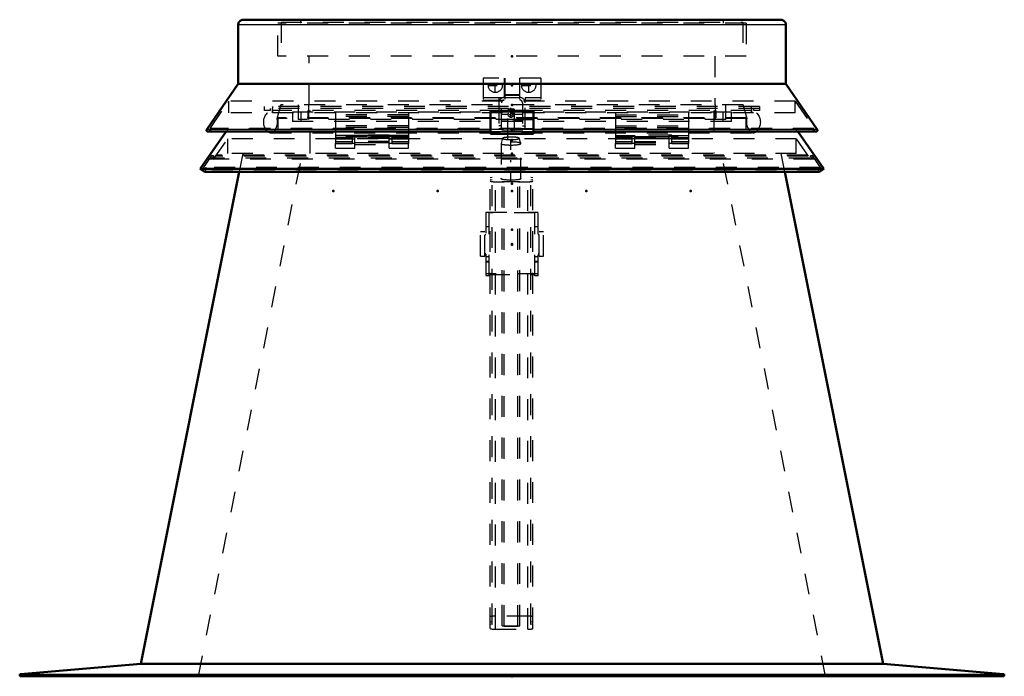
# Model space of a CAD drawing. Header units: millimetres. Extents: x 0 to 420, y 0 to 297.
# Tile 4 of 28: x 143 to 190, y 127 to 158. Entities that reach past the tile are written whole.
import ezdxf

# ---------------------------------------------------------------- set-up
doc = ezdxf.new("R2010")
doc.units = ezdxf.units.MM
doc.linetypes.add('Center', pattern=[1.5, 0.45, -0.5, 0.05, -0.5])
doc.linetypes.add('Dashed', pattern=[2, 1, -1])
for name, color, linetype, lineweight in [('2d ConnectionPoints', 7, 'Continuous', 50), ('AM_0', 7, 'Continuous', 50), ('AM_4', 3, 'Continuous', 25), ('AM_7', 7, 'Center', 25), ('AM_9', 6, 'Dashed', 25)]:
    doc.layers.add(name, color=color, linetype=linetype, lineweight=lineweight)

# ---------------------------------------------------------------- blocks, each defined once
blk = doc.blocks.new('32_FGS300606011C17U_0_in_6060C2111N1N4N_300Cl0__1203')
at = {"layer": 'AM_7'}
blk.add_line((166.665, 150.434), (166.665, 154.074), dxfattribs=at)
at = {"layer": 'AM_9'}
for p, q in [((166.515, 153.669), (166.215, 153.669)), ((166.815, 153.919), (166.515, 153.919)), ((166.515, 152.469), (166.515, 153.919)), ((166.815, 153.899), (166.515, 153.899)), ((166.815, 153.919), (166.815, 152.469)), ((167.215, 153.669), (166.815, 153.669)), ((166.215, 153.359), (166.515, 153.359)), ((166.815, 153.359), (167.215, 153.359)), ((166.19, 152.278), (166.19, 150.599)), ((166.265, 152.528), (166.191, 152.282)), ((167.14, 152.282), (167.065, 152.528)), ((167.14, 150.599), (167.14, 152.278)), ((165.668, 129.091), (165.668, 151.04)), ((165.918, 129.053), (165.918, 151.078)), ((167.468, 151.078), (165.918, 151.078)), ((167.468, 129.053), (167.468, 151.078)), ((167.718, 129.091), (167.718, 151.04)), ((165.668, 150.649), (165.768, 150.664)), ((165.768, 150.534), (165.668, 150.55)), ((165.768, 129.285), (165.768, 150.664)), ((165.918, 150.451), (166.34, 150.451)), ((166.24, 129.216), (166.24, 150.466)), ((166.34, 150.451), (166.24, 150.466)), ((166.24, 150.466), (167.09, 150.466)), ((166.34, 129.201), (166.34, 150.451)), ((167.09, 150.466), (166.99, 150.451)), ((166.99, 129.201), (166.99, 150.451)), ((166.99, 150.451), (167.468, 150.451)), ((167.09, 129.216), (167.09, 150.466)), ((167.618, 129.285), (167.618, 150.664)), ((167.618, 150.664), (167.718, 150.649)), ((167.718, 150.55), (167.618, 150.534)), ((167.468, 129.68), (165.918, 129.68)), ((165.668, 129.399), (165.768, 129.414)), ((165.768, 129.285), (165.668, 129.3)), ((166.34, 129.201), (166.24, 129.216)), ((166.24, 129.216), (167.09, 129.216)), ((166.34, 129.201), (166.99, 129.201)), ((167.09, 129.216), (166.99, 129.201)), ((167.618, 129.414), (167.718, 129.399)), ((167.718, 129.3), (167.618, 129.285)), ((165.918, 129.053), (167.468, 129.053))]:
    blk.add_line(p, q, dxfattribs=at)
for points in [[(166.515, 153.731), (166.57, 153.685), (166.633, 153.645), (166.658, 153.638), (166.684, 153.64), (166.716, 153.654), (166.815, 153.731)], [(166.815, 153.618), (166.76, 153.567), (166.697, 153.523), (166.672, 153.516), (166.646, 153.518), (166.614, 153.534), (166.515, 153.618)]]:
    blk.add_lwpolyline(points, dxfattribs=at)
for centre, major_axis, start_param, end_param in [((166.665, 152.278), (0.475, 0), 3.095402, 4.712389), ((166.665, 152.278), (0.475, 0), 4.712389, 9.378587), ((166.665, 152.525), (0.4, 0), 3.095402, 5.096786), ((166.665, 152.525), (0.4, 0), 1.1864, 3.095402), ((166.665, 152.525), (0.4, 0), 0.046191, 1.1864), ((166.665, 152.525), (0.4, 0), 5.096786, 6.329376), ((165.918, 151.04), (0.25, 0), 1.570796, 3.141593), ((167.468, 151.04), (0.25, 0), 0, 1.570796), ((165.918, 150.489), (0.25, 0), 3.141593, 4.712389), ((167.468, 150.489), (0.25, 0), 4.712389, 6.283185), ((165.918, 129.642), (0.25, 0), 1.570796, 3.141593), ((167.468, 129.642), (0.25, 0), 0, 1.570796), ((165.918, 129.091), (0.25, 0), 3.141593, 4.712389), ((167.468, 129.091), (0.25, 0), 4.712389, 6.283185)]:
    blk.add_ellipse(centre, major_axis=major_axis, ratio=0.152123, start_param=start_param, end_param=end_param, dxfattribs=at)
blk.add_ellipse((166.665, 150.599), major_axis=(0.475, 0), ratio=0.152123, dxfattribs=at)
blk = doc.blocks.new('33_FGS300606011C110U_0_in_6060C2111N1N4N_300Cl0__1203')
at = {"layer": 'AM_9'}
for p, q in [((165.465, 148.989), (165.465, 145.95)), ((165.465, 148.989), (167.965, 148.989)), ((167.815, 148.96), (165.615, 148.96)), ((165.615, 145.95), (165.615, 148.96)), ((167.815, 145.95), (167.815, 148.96)), ((167.965, 145.95), (167.965, 148.989)), ((165.209, 146.89), (165.209, 148.055)), ((165.423, 148.055), (165.209, 148.055)), ((165.423, 146.89), (165.423, 148.055)), ((165.465, 147.919), (165.423, 147.919)), ((165.465, 148.307), (165.615, 148.307)), ((167.815, 148.307), (167.965, 148.307)), ((168.008, 147.919), (167.965, 147.919)), ((168.008, 146.89), (168.008, 148.055)), ((168.221, 148.055), (168.008, 148.055)), ((168.221, 146.89), (168.221, 148.055)), ((165.423, 147.027), (165.465, 147.027)), ((167.965, 147.027), (168.008, 147.027)), ((165.209, 146.89), (165.423, 146.89)), ((165.615, 146.854), (165.465, 146.854)), ((165.615, 146.639), (165.465, 146.639)), ((165.465, 146.623), (165.615, 146.623)), ((167.965, 146.854), (167.815, 146.854)), ((167.965, 146.639), (167.815, 146.639)), ((167.815, 146.623), (167.965, 146.623)), ((168.008, 146.89), (168.221, 146.89)), ((167.965, 146.047), (165.465, 146.047)), ((165.615, 146.018), (167.815, 146.018)), ((165.615, 145.95), (165.465, 145.95)), ((167.965, 145.95), (167.815, 145.95))]:
    blk.add_line(p, q, dxfattribs=at)
blk = doc.blocks.new('34_Flat_Glass_Skylight_300606011_11_0_in_6060C2111N1N4N_300Cl0__1203')
at = {"layer": 'AM_7'}
for p, q in [((165.561, 155.056), (166.269, 155.056)), ((165.915, 154.702), (165.915, 155.411)), ((167.161, 155.056), (167.869, 155.056)), ((167.515, 154.702), (167.515, 155.411))]:
    blk.add_line(p, q, dxfattribs=at)
at = {"layer": 'AM_9'}
for p, q in [((165.34, 155.406), (165.34, 154.356)), ((168.09, 155.406), (165.34, 155.406)), ((166.34, 155.406), (166.34, 154.481)), ((166.365, 155.406), (166.365, 154.356)), ((167.066, 155.406), (167.066, 154.356)), ((167.091, 154.481), (167.091, 155.406)), ((168.09, 155.406), (168.09, 154.356)), ((167.091, 154.581), (166.34, 154.581)), ((166.34, 154.523), (166.365, 154.523)), ((167.066, 154.606), (166.365, 154.606)), ((167.091, 154.523), (167.066, 154.523)), ((165.34, 154.481), (168.09, 154.481)), ((165.34, 154.356), (168.09, 154.356)), ((166.09, 154.481), (166.09, 154.356)), ((166.09, 154.231), (166.09, 152.981)), ((166.215, 152.981), (166.215, 154.231)), ((167.066, 154.456), (166.365, 154.456)), ((167.215, 154.231), (167.215, 152.981)), ((167.34, 154.481), (167.34, 154.356)), ((167.34, 152.981), (167.34, 154.231)), ((166.215, 153.131), (166.09, 153.131)), ((167.215, 153.131), (167.34, 153.131)), ((166.215, 152.981), (166.09, 152.981)), ((167.34, 152.981), (167.215, 152.981))]:
    blk.add_line(p, q, dxfattribs=at)
for centre in [(165.915, 155.056), (167.515, 155.056)]:
    blk.add_circle(centre, 0.337, dxfattribs=at)
for centre, radius, start, end in [((166.34, 154.231), 0.25, 90.0573, 180), ((166.34, 154.231), 0.125, 90.2291, 180), ((167.09, 154.231), 0.25, 0, 89.8854), ((167.09, 154.231), 0.125, 0, 89.7709)]:
    blk.add_arc(centre, radius, start, end, dxfattribs=at)
blk = doc.blocks.new('35_Flat_Glass_Skylight_3006060_6_0_in_6060C2111N1N4N_300Cl0__1203')
at = {"layer": 'AM_9'}
for p, q in [((155.253, 154.05), (155.253, 153.95)), ((155.478, 153.47), (155.634, 154.05)), ((177.796, 154.05), (177.952, 153.47)), ((178.178, 153.95), (178.178, 154.05)), ((155.253, 153.85), (155.253, 153.75)), ((178.178, 153.75), (178.178, 153.85)), ((177.952, 153.47), (155.478, 153.47)), ((155.04, 152.844), (155.035, 152.849)), ((178.39, 152.844), (155.04, 152.844)), ((155.168, 152.796), (178.263, 152.796)), ((178.39, 152.844), (178.395, 152.849))]:
    blk.add_line(p, q, dxfattribs=at)
for points in [[(155.035, 152.849), (154.997, 152.887), (154.962, 152.929), (154.931, 152.974), (154.904, 153.022), (154.881, 153.071), (154.863, 153.123), (154.849, 153.175), (154.84, 153.229), (154.836, 153.283), (154.836, 153.338), (154.841, 153.392), (154.851, 153.446), (154.865, 153.498), (154.884, 153.55), (154.908, 153.599), (154.935, 153.646), (154.967, 153.69), (155.002, 153.732), (155.02, 153.75)], [(178.411, 153.75), (178.448, 153.71), (178.481, 153.667), (178.51, 153.621), (178.536, 153.573), (178.557, 153.522), (178.573, 153.47), (178.585, 153.417), (178.593, 153.363), (178.595, 153.309), (178.593, 153.254), (178.586, 153.2), (178.574, 153.147), (178.558, 153.095), (178.537, 153.044), (178.512, 152.996), (178.483, 152.95), (178.45, 152.906), (178.413, 152.866), (178.395, 152.849)], [(155.295, 152.844), (155.334, 152.882), (155.369, 152.924), (155.401, 152.969), (155.428, 153.016), (155.451, 153.065), (155.47, 153.116), (155.485, 153.169), (155.494, 153.222), (155.499, 153.277), (155.5, 153.331), (155.495, 153.386), (155.486, 153.439), (155.478, 153.47)], [(177.952, 153.47), (177.94, 153.417), (177.933, 153.363), (177.93, 153.308), (177.932, 153.254), (177.939, 153.2), (177.951, 153.147), (177.967, 153.095), (177.988, 153.044), (178.013, 152.996), (178.042, 152.95), (178.075, 152.906), (178.112, 152.866), (178.135, 152.844)], [(155.04, 152.844), (155.053, 152.833), (155.067, 152.824), (155.081, 152.816), (155.097, 152.809), (155.113, 152.804), (155.129, 152.799), (155.146, 152.797), (155.162, 152.796), (155.168, 152.796)], [(155.168, 152.796), (155.184, 152.796), (155.201, 152.798), (155.217, 152.802), (155.233, 152.807), (155.249, 152.814), (155.264, 152.821), (155.278, 152.83), (155.291, 152.841), (155.295, 152.844)], [(178.135, 152.844), (178.148, 152.833), (178.162, 152.824), (178.176, 152.816), (178.192, 152.809), (178.208, 152.804), (178.224, 152.799), (178.241, 152.797), (178.257, 152.796), (178.263, 152.796)], [(178.263, 152.796), (178.279, 152.796), (178.296, 152.798), (178.312, 152.802), (178.328, 152.807), (178.344, 152.814), (178.359, 152.821), (178.373, 152.83), (178.386, 152.841), (178.39, 152.844)]]:
    blk.add_lwpolyline(points, dxfattribs=at)
blk = doc.blocks.new('36_Flat_Glass_Skylight_3006060_12_0_in_6060C2111N1N4N_300Cl0__1203')
at = {"layer": 'AM_9'}
for p, q in [((156.22, 153.78), (156.22, 153.327)), ((177.211, 153.78), (156.22, 153.78)), ((156.631, 153.327), (156.631, 153.78)), ((176.8, 153.78), (176.8, 153.327)), ((177.211, 153.327), (177.211, 153.78)), ((177.211, 153.327), (156.22, 153.327))]:
    blk.add_line(p, q, dxfattribs=at)
blk = doc.blocks.new('37_Flat_Glass_Skylight_3006060_5_0_in_6060C2111N1N4N_300Cl0__1203')
at = {"layer": 'AM_9'}
for p, q in [((156.49, 154.125), (156.49, 153.423)), ((156.99, 153.423), (156.99, 154.125)), ((176.44, 154.125), (176.44, 153.423)), ((176.94, 153.423), (176.94, 154.125)), ((176.94, 153.423), (156.49, 153.423))]:
    blk.add_line(p, q, dxfattribs=at)
blk = doc.blocks.new('38_FGS30060602C4U_0_in_6060C2111N1N4N_300Cl0__1203')
at = {"layer": 'AM_9'}
for p, q in [((155.665, 158.088), (155.665, 156.45)), ((155.665, 158.088), (177.765, 158.088)), ((177.765, 158.088), (177.765, 156.45))]:
    blk.add_line(p, q, dxfattribs=at)
blk = doc.blocks.new('39_FGS300606011C33U_0_in_6060C2111N1N4N_300Cl0__1203')
at = {"layer": 'AM_0'}
for p, q in [((153.615, 157.95), (153.615, 155.125)), ((179.565, 158.2), (153.865, 158.2)), ((179.815, 155.125), (179.815, 157.95)), ((153.615, 155.125), (152.114, 152.95)), ((179.815, 155.125), (153.615, 155.125)), ((181.317, 152.95), (179.815, 155.125)), ((165.69, 153.835), (165.69, 152.735)), ((167.74, 153.835), (165.69, 153.835)), ((167.74, 153.835), (167.74, 152.735)), ((152.165, 152.852), (165.69, 152.852)), ((167.74, 152.735), (165.69, 152.735)), ((167.74, 152.852), (181.265, 152.852))]:
    blk.add_line(p, q, dxfattribs=at)
for points in [[(153.615, 157.95), (153.616, 157.972), (153.619, 157.993), (153.624, 158.015), (153.63, 158.036), (153.638, 158.056), (153.649, 158.075), (153.66, 158.093), (153.674, 158.111), (153.688, 158.127), (153.704, 158.142), (153.722, 158.155), (153.74, 158.167), (153.759, 158.177), (153.78, 158.185), (153.8, 158.191), (153.822, 158.196), (153.843, 158.199), (153.865, 158.2)], [(179.565, 158.2), (179.587, 158.199), (179.608, 158.196), (179.63, 158.191), (179.651, 158.185), (179.671, 158.177), (179.69, 158.167), (179.708, 158.155), (179.726, 158.142), (179.742, 158.127), (179.757, 158.111), (179.77, 158.093), (179.782, 158.075), (179.792, 158.056), (179.8, 158.036), (179.807, 158.015), (179.811, 157.993), (179.814, 157.972), (179.815, 157.95)], [(152.114, 152.95), (152.111, 152.946), (152.108, 152.941), (152.106, 152.936), (152.104, 152.931), (152.103, 152.925), (152.103, 152.92), (152.102, 152.914), (152.103, 152.909), (152.103, 152.904), (152.105, 152.898), (152.106, 152.893), (152.108, 152.888), (152.111, 152.883), (152.114, 152.879), (152.117, 152.874), (152.121, 152.87), (152.125, 152.867), (152.129, 152.863), (152.134, 152.861), (152.139, 152.858), (152.144, 152.856), (152.149, 152.854), (152.155, 152.853), (152.16, 152.853), (152.165, 152.852)], [(181.265, 152.852), (181.271, 152.853), (181.276, 152.853), (181.281, 152.855), (181.287, 152.856), (181.292, 152.858), (181.296, 152.861), (181.301, 152.864), (181.305, 152.867), (181.309, 152.871), (181.313, 152.875), (181.316, 152.879), (181.319, 152.884), (181.322, 152.888), (181.324, 152.894), (181.326, 152.899), (181.327, 152.904), (181.327, 152.909), (181.328, 152.915), (181.327, 152.92), (181.327, 152.926), (181.326, 152.931), (181.324, 152.936), (181.322, 152.941), (181.319, 152.946), (181.317, 152.95)]]:
    blk.add_lwpolyline(points, dxfattribs=at)
at = {"layer": 'AM_4'}
for p, q in [((179.815, 157.95), (153.615, 157.95)), ((165.69, 152.95), (152.114, 152.95)), ((167.74, 152.835), (165.69, 152.835)), ((181.317, 152.95), (167.74, 152.95))]:
    blk.add_line(p, q, dxfattribs=at)
at = {"layer": 'AM_9'}
for p, q in [((155.515, 156.45), (155.515, 158.033)), ((177.915, 158.033), (155.515, 158.033)), ((156.615, 158.033), (156.615, 158.2)), ((176.815, 158.2), (176.815, 158.033)), ((177.915, 158.033), (177.915, 156.45)), ((177.915, 156.45), (155.515, 156.45)), ((157.015, 154.125), (157.015, 156.45)), ((176.415, 156.45), (176.415, 154.125)), ((152.272, 153.004), (153.165, 154.297)), ((153.165, 154.225), (153.115, 154.225)), ((180.265, 154.297), (153.165, 154.297)), ((153.165, 153.75), (153.165, 154.297)), ((178.553, 154.05), (154.878, 154.05)), ((154.878, 153.85), (154.878, 154.05)), ((155.655, 154.05), (155.655, 154.125)), ((177.775, 154.125), (155.655, 154.125)), ((177.775, 154.125), (177.775, 154.05)), ((178.553, 154.05), (178.553, 153.85)), ((180.265, 153.75), (180.265, 154.297)), ((180.265, 154.297), (181.158, 153.004)), ((180.265, 154.225), (180.315, 154.225)), ((180.265, 153.75), (153.165, 153.75)), ((178.553, 153.95), (154.878, 153.95)), ((155.153, 153.85), (154.878, 153.85)), ((155.153, 153.95), (155.153, 153.85)), ((155.253, 153.75), (155.253, 153.95)), ((178.178, 153.85), (155.253, 153.85)), ((158.265, 153.75), (158.265, 153.123)), ((161.765, 153.658), (158.265, 153.658)), ((161.765, 153.65), (158.265, 153.65)), ((161.765, 153.565), (158.265, 153.565)), ((161.765, 153.75), (161.765, 153.123)), ((171.665, 153.75), (171.665, 153.123)), ((171.665, 153.658), (175.165, 153.658)), ((171.665, 153.65), (175.165, 153.65)), ((171.665, 153.565), (175.165, 153.565)), ((175.165, 153.75), (175.165, 153.123)), ((178.178, 153.95), (178.178, 153.75)), ((178.278, 153.85), (178.278, 153.95)), ((178.553, 153.85), (178.278, 153.85)), ((167.74, 153.407), (165.69, 153.407)), ((152.203, 152.865), (152.331, 152.963)), ((181.227, 152.865), (152.203, 152.865)), ((181.158, 153.004), (152.272, 153.004)), ((152.331, 152.963), (152.272, 153.004)), ((181.099, 152.963), (152.331, 152.963)), ((161.765, 152.615), (158.265, 152.615)), ((159.065, 152.685), (160.965, 152.685)), ((159.065, 152.685), (159.065, 152.275)), ((160.965, 152.62), (159.065, 152.62)), ((159.065, 152.606), (160.965, 152.606)), ((160.965, 152.685), (160.965, 152.275)), ((167.74, 152.974), (165.69, 152.974)), ((167.74, 152.95), (165.69, 152.95)), ((165.69, 152.852), (167.74, 152.852)), ((171.665, 152.615), (175.165, 152.615)), ((174.365, 152.685), (172.465, 152.685)), ((172.465, 152.275), (172.465, 152.685)), ((172.465, 152.62), (174.365, 152.62)), ((174.365, 152.606), (172.465, 152.606)), ((174.365, 152.275), (174.365, 152.685)), ((181.158, 153.004), (181.099, 152.963)), ((181.099, 152.963), (181.227, 152.865)), ((159.065, 152.559), (158.265, 152.559)), ((159.065, 152.521), (158.265, 152.521)), ((158.265, 152.507), (158.265, 152.277)), ((159.065, 152.497), (158.265, 152.497)), ((158.265, 152.375), (159.065, 152.375)), ((158.265, 152.275), (159.065, 152.275)), ((160.965, 152.519), (159.065, 152.519)), ((161.765, 152.559), (160.965, 152.559)), ((161.765, 152.521), (160.965, 152.521)), ((161.765, 152.497), (160.965, 152.497)), ((160.965, 152.375), (161.765, 152.375)), ((160.965, 152.275), (161.765, 152.275)), ((161.765, 152.507), (161.765, 152.277)), ((171.665, 152.559), (172.465, 152.559)), ((171.665, 152.521), (172.465, 152.521)), ((171.665, 152.507), (171.665, 152.277)), ((171.665, 152.497), (172.465, 152.497)), ((171.665, 152.375), (172.465, 152.375)), ((171.665, 152.275), (172.465, 152.275)), ((172.465, 152.519), (174.365, 152.519)), ((174.365, 152.559), (175.165, 152.559)), ((174.365, 152.521), (175.165, 152.521)), ((174.365, 152.497), (175.165, 152.497)), ((174.365, 152.375), (175.165, 152.375)), ((174.365, 152.275), (175.165, 152.275)), ((175.165, 152.507), (175.165, 152.277))]:
    blk.add_line(p, q, dxfattribs=at)
for points in [[(152.165, 152.852), (152.17, 152.853), (152.176, 152.853), (152.181, 152.855), (152.186, 152.856), (152.191, 152.858), (152.196, 152.861), (152.201, 152.864), (152.203, 152.865)], [(181.227, 152.865), (181.232, 152.862), (181.236, 152.859), (181.241, 152.857), (181.246, 152.855), (181.252, 152.854), (181.257, 152.853), (181.262, 152.852), (181.265, 152.852)]]:
    blk.add_lwpolyline(points, dxfattribs=at)
blk = doc.blocks.new('40_Flat_Glass_Skylight_30060601_23_0_in_6060C2111N1N4N_300Cl0__1203')
at = {"layer": 'AM_0'}
for p, q in [((153.047, 152.852), (151.796, 151.066)), ((181.634, 151.066), (180.383, 152.852)), ((151.796, 151.066), (151.999, 150.924)), ((181.634, 151.066), (151.796, 151.066)), ((181.432, 150.924), (151.999, 150.924)), ((181.432, 150.924), (181.634, 151.066))]:
    blk.add_line(p, q, dxfattribs=at)
at = {"layer": 'AM_9'}
for p, q in [((156.955, 153.85), (156.955, 153.5)), ((157.065, 151.8), (157.065, 153.85)), ((176.365, 153.85), (176.365, 151.8)), ((176.475, 153.5), (176.475, 153.85)), ((155.515, 153.5), (155.515, 152.95)), ((177.915, 153.5), (155.515, 153.5)), ((158.265, 153.123), (158.265, 152.507)), ((161.765, 153.123), (158.265, 153.123)), ((161.765, 153.123), (161.765, 152.507)), ((171.665, 153.123), (171.665, 152.507)), ((171.665, 153.123), (175.165, 153.123)), ((175.165, 153.123), (175.165, 152.507)), ((177.915, 152.95), (177.915, 153.5)), ((153.115, 152.95), (153.047, 152.852)), ((180.315, 152.95), (153.115, 152.95)), ((161.765, 153.05), (158.265, 153.05)), ((159.19, 152.67), (158.265, 152.67)), ((160.84, 152.675), (159.19, 152.675)), ((159.19, 152.05), (159.19, 152.675)), ((160.84, 152.05), (160.84, 152.675)), ((161.765, 152.67), (160.84, 152.67)), ((171.665, 153.05), (175.165, 153.05)), ((171.665, 152.67), (172.59, 152.67)), ((172.59, 152.05), (172.59, 152.675)), ((174.24, 152.675), (172.59, 152.675)), ((174.24, 152.05), (174.24, 152.675)), ((174.24, 152.67), (175.165, 152.67)), ((180.383, 152.852), (180.315, 152.95)), ((152.439, 151.531), (153.115, 152.497)), ((180.315, 152.497), (153.115, 152.497)), ((153.115, 151.8), (153.115, 152.497)), ((158.265, 152.507), (159.19, 152.507)), ((159.19, 152.277), (158.265, 152.277)), ((158.265, 152.05), (158.265, 152.277)), ((160.84, 152.575), (159.19, 152.575)), ((160.84, 152.55), (159.19, 152.55)), ((160.84, 152.522), (159.19, 152.522)), ((160.84, 152.372), (159.19, 152.372)), ((159.19, 152.325), (160.84, 152.325)), ((160.84, 152.31), (159.19, 152.31)), ((159.19, 152.225), (160.84, 152.225)), ((160.84, 152.507), (161.765, 152.507)), ((161.765, 152.277), (160.84, 152.277)), ((161.765, 152.05), (161.765, 152.277)), ((172.59, 152.507), (171.665, 152.507)), ((171.665, 152.05), (171.665, 152.277)), ((172.59, 152.277), (171.665, 152.277)), ((174.24, 152.575), (172.59, 152.575)), ((172.59, 152.55), (174.24, 152.55)), ((172.59, 152.522), (174.24, 152.522)), ((172.59, 152.372), (174.24, 152.372)), ((172.59, 152.325), (174.24, 152.325)), ((172.59, 152.31), (174.24, 152.31)), ((172.59, 152.225), (174.24, 152.225)), ((175.165, 152.507), (174.24, 152.507)), ((175.165, 152.277), (174.24, 152.277)), ((175.165, 152.05), (175.165, 152.277)), ((180.315, 151.8), (180.315, 152.497)), ((180.315, 152.497), (180.991, 151.531)), ((151.921, 151.07), (152.38, 151.725)), ((152.449, 151.677), (152.345, 151.677)), ((152.449, 151.677), (152.378, 151.574)), ((152.38, 151.725), (152.449, 151.677)), ((180.889, 151.677), (152.541, 151.677)), ((180.855, 151.725), (152.575, 151.725)), ((180.315, 151.8), (153.115, 151.8)), ((158.265, 152.05), (159.19, 152.05)), ((160.84, 152.05), (161.765, 152.05)), ((171.665, 152.05), (172.59, 152.05)), ((174.24, 152.05), (175.165, 152.05)), ((180.981, 151.677), (181.05, 151.725)), ((181.085, 151.677), (180.981, 151.677)), ((181.053, 151.574), (180.981, 151.677)), ((181.05, 151.725), (181.509, 151.07)), ((181.186, 151.531), (152.244, 151.531)), ((152.378, 151.574), (152.274, 151.574)), ((152.378, 151.574), (152.439, 151.531)), ((180.961, 151.574), (152.469, 151.574)), ((180.991, 151.531), (181.053, 151.574)), ((181.156, 151.574), (181.053, 151.574)), ((151.99, 151.021), (151.921, 151.07)), ((152.025, 151.07), (151.921, 151.07)), ((152.037, 151.088), (151.933, 151.088)), ((181.472, 151.124), (151.958, 151.124)), ((152.062, 151.124), (151.99, 151.021)), ((151.999, 150.924), (152.113, 151.088)), ((152.113, 151.088), (152.062, 151.124)), ((181.363, 151.021), (152.067, 151.021)), ((181.329, 151.07), (152.101, 151.07)), ((181.317, 151.088), (152.113, 151.088)), ((181.368, 151.124), (181.317, 151.088)), ((181.317, 151.088), (181.432, 150.924)), ((181.44, 151.021), (181.368, 151.124)), ((181.497, 151.088), (181.393, 151.088)), ((181.509, 151.07), (181.406, 151.07)), ((181.509, 151.07), (181.44, 151.021))]:
    blk.add_line(p, q, dxfattribs=at)
blk = doc.blocks.new('41_FGS300606011101U_0_in_6060C2111N1N4N_300Cl0__1203')
at = {"layer": 'AM_0'}
for p, q in [((153.665, 150.924), (148.963, 127.403)), ((184.467, 127.403), (179.765, 150.924)), ((148.963, 127.403), (143.211, 126.9)), ((148.963, 127.403), (184.467, 127.403)), ((190.219, 126.9), (184.467, 127.403)), ((143.215, 126.8), (190.215, 126.8))]:
    blk.add_line(p, q, dxfattribs=at)
for points in [[(143.215, 126.8), (143.211, 126.8), (143.206, 126.801), (143.202, 126.802), (143.198, 126.803), (143.194, 126.805), (143.19, 126.807), (143.186, 126.809), (143.183, 126.812), (143.18, 126.815), (143.177, 126.818), (143.174, 126.821), (143.172, 126.825), (143.17, 126.829), (143.168, 126.833), (143.167, 126.837), (143.166, 126.841), (143.165, 126.846), (143.165, 126.85), (143.165, 126.854), (143.166, 126.859), (143.167, 126.863), (143.168, 126.867), (143.17, 126.871), (143.172, 126.875), (143.174, 126.879), (143.177, 126.882), (143.18, 126.885), (143.183, 126.888), (143.186, 126.891), (143.19, 126.893), (143.194, 126.895), (143.198, 126.897), (143.202, 126.898), (143.206, 126.899), (143.211, 126.9)], [(190.219, 126.9), (190.224, 126.899), (190.228, 126.898), (190.232, 126.897), (190.236, 126.895), (190.24, 126.893), (190.244, 126.891), (190.247, 126.888), (190.25, 126.885), (190.253, 126.882), (190.256, 126.879), (190.258, 126.875), (190.26, 126.871), (190.262, 126.867), (190.263, 126.863), (190.264, 126.859), (190.265, 126.854), (190.265, 126.85), (190.265, 126.846), (190.264, 126.841), (190.263, 126.837), (190.262, 126.833), (190.26, 126.829), (190.258, 126.825), (190.256, 126.821), (190.253, 126.818), (190.25, 126.815), (190.247, 126.812), (190.244, 126.809), (190.24, 126.807), (190.236, 126.805), (190.232, 126.803), (190.228, 126.802), (190.224, 126.801), (190.219, 126.8), (190.215, 126.8)]]:
    blk.add_lwpolyline(points, dxfattribs=at)
at = {"layer": 'AM_4'}
blk.add_line((143.211, 126.9), (190.219, 126.9), dxfattribs=at)
at = {"layer": 'AM_9'}
for p, q in [((151.715, 126.8), (156.689, 151.8)), ((153.84, 151.8), (153.665, 150.924)), ((181.715, 126.8), (176.742, 151.8)), ((179.765, 150.924), (179.59, 151.8))]:
    blk.add_line(p, q, dxfattribs=at)

msp = doc.modelspace()

# ---------------------------------------------------------------- linework, layer by layer
at = {"layer": '2d ConnectionPoints'}
for p in [(166.715, 156.45), (166.715, 156.45), (166.715, 155.056), (166.715, 155.056), (166.715, 154.125), (166.715, 154.125), (166.715, 154.125), (166.715, 153.75), (166.715, 153.75), (166.715, 152.95), (166.715, 152.45), (166.715, 152.45), (166.715, 151.8), (166.715, 151.8), (166.715, 151.8), (166.715, 150.366), (158.165, 150.013), (163.165, 150.013), (166.715, 150.013), (170.265, 150.013), (175.265, 150.013), (166.715, 148.156), (166.715, 148.156), (166.715, 147.473), (166.715, 147.473), (166.715, 147.436), (166.715, 126.8), (166.715, 126.8), (166.715, 126.8)]:
    msp.add_point(p, dxfattribs=at)

# ---------------------------------------------------------------- block references
for name in ['39_FGS300606011C33U_0_in_6060C2111N1N4N_300Cl0__1203', '38_FGS30060602C4U_0_in_6060C2111N1N4N_300Cl0__1203', '34_Flat_Glass_Skylight_300606011_11_0_in_6060C2111N1N4N_300Cl0__1203', '35_Flat_Glass_Skylight_3006060_6_0_in_6060C2111N1N4N_300Cl0__1203', '37_Flat_Glass_Skylight_3006060_5_0_in_6060C2111N1N4N_300Cl0__1203', '32_FGS300606011C17U_0_in_6060C2111N1N4N_300Cl0__1203', '40_Flat_Glass_Skylight_30060601_23_0_in_6060C2111N1N4N_300Cl0__1203', '36_Flat_Glass_Skylight_3006060_12_0_in_6060C2111N1N4N_300Cl0__1203', '41_FGS300606011101U_0_in_6060C2111N1N4N_300Cl0__1203', '33_FGS300606011C110U_0_in_6060C2111N1N4N_300Cl0__1203']:
    msp.add_blockref(name, (0, 0))

doc.saveas('drawing.dxf')
